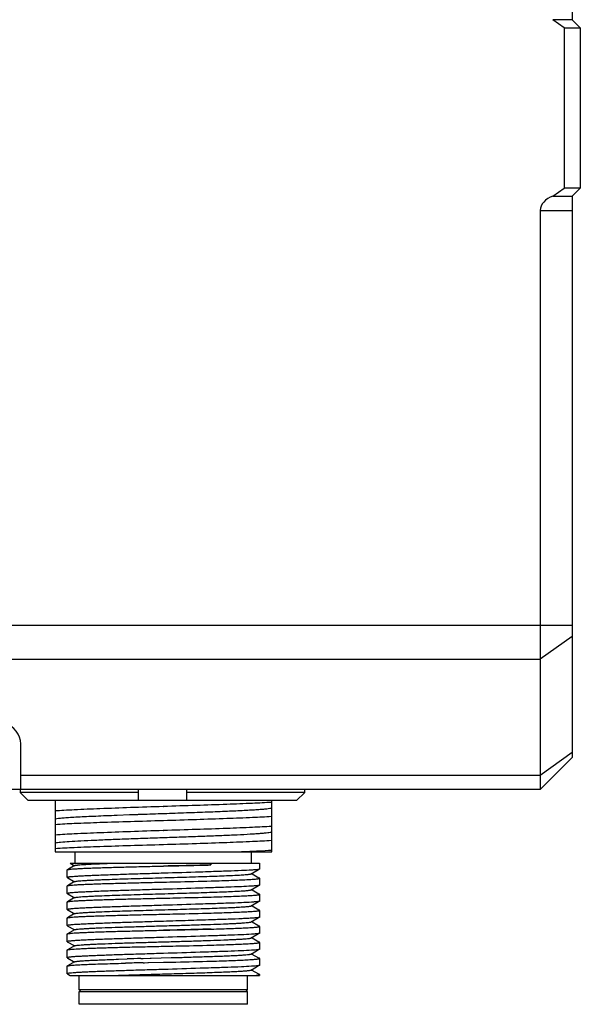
# Model space of a CAD drawing. Header units: millimetres. Extents: x 0 to 365, y 0 to 214.
# Tile 2 of 19: x 32 to 49, y 66 to 96. Entities that reach past the tile are written whole.
import ezdxf

# ---------------------------------------------------------------- set-up
doc = ezdxf.new("R2010")
doc.units = ezdxf.units.MM
doc.header["$LTSCALE"] = 23.1
doc.layers.add('00_COMPONENTS', color=7, linetype='CONTINUOUS')

msp = doc.modelspace()

# ---------------------------------------------------------------- linework, layer by layer
at = {"layer": '00_COMPONENTS', "color": 7}
for p, q in [((48.9851, 135.9219), (48.9851, 96.2755)), ((48.9851, 96.2755), (48.3815, 96.2755)), ((48.7351, 96.0255), (48.3815, 96.2755)), ((49.2351, 96.0255), (48.9851, 96.2755)), ((48.7351, 96.0255), (49.2351, 96.0255)), ((48.7351, 96.0255), (48.7351, 91.0255)), ((49.2351, 96.0255), (49.2351, 91.0255)), ((48.3815, 90.7755), (48.7351, 91.0255)), ((49.2351, 91.0255), (48.7351, 91.0255)), ((48.9851, 90.7755), (49.2351, 91.0255)), ((48.3815, 90.7755), (48.9851, 90.7755)), ((48.9851, 90.7755), (48.9851, 73.2755)), ((47.9851, 90.3263), (47.9851, 72.2755)), ((31.7851, 72.2755), (31.7851, 73.7021)), ((48.9851, 73.2755), (47.9851, 72.2755)), ((47.9851, 72.2755), (17.9851, 72.2755)), ((31.7665, 72.2755), (31.7665, 72.1755)), ((35.4536, 72.1755), (31.7665, 72.1755)), ((31.7665, 72.1755), (32.0203, 71.9255)), ((35.4536, 71.9255), (35.4536, 72.2755)), ((36.9536, 72.2755), (36.9536, 71.9255)), ((40.6406, 72.1755), (36.9536, 72.1755)), ((40.3869, 71.9255), (40.6406, 72.1755)), ((40.6406, 72.1755), (40.6406, 72.2755)), ((40.3869, 71.9255), (32.0203, 71.9255)), ((32.8601, 71.9255), (32.8601, 70.3255)), ((39.6101, 71.4413), (39.6101, 71.9255)), ((36.2249, 71.7423), (36.2351, 71.7426)), ((34.6966, 71.4705), (34.7079, 71.4709)), ((34.7079, 71.4709), (34.7776, 71.4736)), ((34.7776, 71.4736), (34.7884, 71.474)), ((34.7884, 71.474), (35.1767, 71.4886)), ((35.1767, 71.4886), (35.1987, 71.4894)), ((35.1987, 71.4894), (35.2361, 71.4908)), ((35.2361, 71.4908), (35.2571, 71.4916)), ((35.2571, 71.4916), (35.4134, 71.4973)), ((35.4134, 71.4973), (35.4344, 71.498)), ((35.4344, 71.498), (35.46, 71.4989)), ((35.46, 71.4989), (35.5479, 71.5021)), ((36.2249, 71.3091), (36.2351, 71.3095)), ((39.6101, 70.6913), (39.6101, 71.4399)), ((36.2249, 70.9925), (36.2351, 70.9927)), ((39.6101, 70.3255), (39.6101, 70.6899)), ((32.8601, 70.3255), (39.6101, 70.3255)), ((33.4851, 69.9755), (33.4851, 70.3255)), ((36.2249, 70.5592), (36.2351, 70.5595)), ((38.9851, 69.9755), (38.9851, 70.3255)), ((33.2351, 69.5281), (33.2351, 69.7675)), ((33.4642, 69.902), (33.2385, 69.7715)), ((33.3238, 69.9751), (33.4276, 69.9151)), ((33.3239, 69.9755), (39.235, 69.9755)), ((33.4276, 69.9151), (33.4572, 69.898)), ((37.6689, 69.9755), (37.7167, 69.9203)), ((37.7167, 69.9755), (37.7167, 69.9203)), ((38.9652, 69.6441), (39.2017, 69.7807)), ((39.2351, 69.7925), (39.2351, 69.9755)), ((33.2379, 69.5248), (33.253, 69.516)), ((33.4641, 69.4019), (33.2385, 69.2716)), ((33.253, 69.516), (33.4274, 69.4152)), ((33.4274, 69.4152), (33.4572, 69.398)), ((38.9992, 69.6323), (38.9721, 69.648)), ((39.2097, 69.5106), (38.9992, 69.6323)), ((39.2155, 69.5073), (39.2097, 69.5106)), ((39.2167, 69.5062), (39.2146, 69.5078)), ((39.2351, 69.2925), (39.2351, 69.5039)), ((33.2351, 69.028), (33.2351, 69.2676)), ((38.9652, 69.1441), (39.2017, 69.2807)), ((38.9993, 69.1323), (38.9721, 69.148)), ((39.2099, 69.0106), (38.9993, 69.1323)), ((33.2379, 69.0248), (33.253, 69.016)), ((33.4641, 68.902), (33.2385, 68.7716)), ((33.253, 69.016), (33.4273, 68.9152)), ((33.4273, 68.9152), (33.4572, 68.898)), ((38.9652, 68.644), (39.2017, 68.7807)), ((39.2156, 69.0073), (39.2099, 69.0106)), ((39.2156, 69.0073), (39.2137, 69.0083)), ((39.2174, 69.0061), (39.2156, 69.0073)), ((39.2351, 68.7925), (39.2351, 69.0039)), ((33.2351, 68.528), (33.2351, 68.7676)), ((33.2379, 68.5248), (33.253, 68.516)), ((33.253, 68.516), (33.4273, 68.4153)), ((38.9993, 68.6323), (38.9721, 68.648)), ((39.2098, 68.5107), (38.9993, 68.6323)), ((39.2155, 68.5073), (39.2098, 68.5107)), ((39.2351, 68.2925), (39.2351, 68.5039)), ((33.2351, 68.0281), (33.2351, 68.2675)), ((33.4642, 68.402), (33.2386, 68.2716)), ((33.4273, 68.4153), (33.4572, 68.398)), ((38.9653, 68.144), (39.2023, 68.281)), ((33.2351, 68.0281), (33.2379, 68.0248)), ((33.2379, 68.0248), (33.2539, 68.0156)), ((33.4641, 67.902), (33.2385, 67.7716)), ((33.2539, 68.0156), (33.4287, 67.9145)), ((33.4287, 67.9145), (33.4572, 67.8981)), ((38.9987, 68.1327), (38.9722, 68.148)), ((39.1735, 68.0316), (38.9987, 68.1327)), ((39.2156, 68.0073), (39.1735, 68.0316)), ((39.2351, 67.7925), (39.2351, 68.0039)), ((33.2351, 67.5281), (33.2351, 67.7676)), ((38.9652, 67.644), (39.2018, 67.7808)), ((38.9987, 67.6327), (38.9722, 67.648)), ((39.2097, 67.5107), (38.9987, 67.6327)), ((33.2351, 67.5281), (33.2379, 67.5248)), ((33.2351, 67.028), (33.2351, 67.2676)), ((33.2379, 67.5248), (33.2538, 67.5156)), ((33.4641, 67.402), (33.2386, 67.2717)), ((33.2538, 67.5156), (33.4287, 67.4145)), ((33.4287, 67.4145), (33.4572, 67.398)), ((38.9652, 67.144), (39.2017, 67.2807)), ((39.2156, 67.5073), (39.2097, 67.5107)), ((39.2351, 67.2925), (39.2351, 67.5039)), ((33.2379, 67.0248), (33.2538, 67.0156)), ((33.2538, 67.0156), (33.4286, 66.9145)), ((34.8329, 66.9805), (35.1017, 66.9894)), ((35.5284, 67.003), (35.5396, 67.0033)), ((35.5396, 67.0033), (35.5544, 67.0037)), ((35.5544, 67.0037), (35.6016, 67.0052)), ((35.6016, 67.0052), (35.8239, 67.0115)), ((35.8239, 67.0115), (35.8393, 67.0119)), ((35.8393, 67.0119), (35.8541, 67.0124)), ((35.8541, 67.0124), (36.4725, 67.0298)), ((36.4725, 67.0298), (36.5013, 67.0306)), ((36.5013, 67.0306), (36.7254, 67.0373)), ((36.7254, 67.0373), (36.7722, 67.0387)), ((37.5056, 67.0618), (37.7636, 67.0702)), ((38.9986, 67.1327), (38.9721, 67.148)), ((39.2096, 67.0108), (38.9986, 67.1327)), ((39.2155, 67.0074), (39.2096, 67.0108)), ((39.2351, 66.7925), (39.2351, 67.0039)), ((33.2351, 66.5281), (33.2351, 66.7675)), ((33.4641, 66.902), (33.2386, 66.7716)), ((33.4286, 66.9145), (33.4572, 66.898)), ((34.9192, 66.8541), (34.9245, 66.8542)), ((34.9241, 66.8542), (35, 66.8562)), ((35, 66.8562), (35.046, 66.8574)), ((35.6034, 66.871), (35.6255, 66.8715)), ((35.6255, 66.8715), (35.6305, 66.8717)), ((35.6304, 66.8717), (35.6403, 66.8719)), ((35.6403, 66.8719), (35.6453, 66.872)), ((35.6452, 66.872), (35.7523, 66.8745)), ((35.7524, 66.8745), (35.7672, 66.8748)), ((35.7597, 66.8747), (35.7672, 66.8748)), ((35.7672, 66.8748), (36.2351, 66.8855)), ((38.9652, 66.644), (39.2017, 66.7807)), ((38.9986, 66.6327), (38.9721, 66.648)), ((39.2096, 66.5107), (38.9986, 66.6327)), ((33.2379, 66.5247), (33.3238, 66.4751)), ((33.3239, 66.4755), (39.235, 66.4755)), ((33.6101, 66.0255), (33.6101, 66.4755)), ((38.8601, 66.0255), (38.8601, 66.4755)), ((39.2155, 66.5073), (39.2096, 66.5107)), ((39.2155, 66.5073), (39.2145, 66.5079)), ((39.2177, 66.5057), (39.2155, 66.5073)), ((39.2351, 66.4755), (39.2351, 66.5039)), ((38.8601, 66.0255), (33.6101, 66.0255)), ((33.6601, 65.9755), (33.6101, 66.0255)), ((38.8101, 65.9755), (38.8601, 66.0255)), ((33.6101, 65.9755), (38.86, 65.9755)), ((33.6101, 65.5755), (33.6101, 65.9755)), ((38.8601, 65.5755), (38.8601, 65.9755)), ((38.86, 65.5755), (33.6101, 65.5755))]:
    msp.add_line(p, q, dxfattribs=at)
at = {"layer": '00_COMPONENTS', "color": 4}
for p, q in [((47.9851, 90.3263), (48.9851, 90.3263)), ((14.9851, 77.3968), (48.9851, 77.3968)), ((48.9851, 77.0433), (47.9851, 76.3362)), ((17.9851, 76.3362), (47.9851, 76.3362)), ((48.9851, 73.4219), (47.9851, 72.7148)), ((47.9851, 72.7148), (31.7851, 72.7148))]:
    msp.add_line(p, q, dxfattribs=at)
at = {"layer": '00_COMPONENTS', "color": 7}
for centre, radius, start, end in [((40.6386, -100.6242), 167.705, 91.746161, 91.892015), ((41.389, -180.6738), 247.6124, 91.338879, 91.467891)]:
    msp.add_arc(centre, radius, start, end, dxfattribs=at)
for centre, major_axis, ratio, start_param in [((48.6922, 90.3263), (0.7071, 0), 0.7071068, 2.02566), ((30.7351, 73.7021), (1.05, 0), 0.7434961, 0)]:
    msp.add_ellipse(centre, major_axis=major_axis, ratio=ratio, start_param=start_param, end_param=3.1415927, dxfattribs=at)
for points, knots in [([(39.6101, 71.8729), (39.4113, 71.8594), (38.9448, 71.8361), (38.1616, 71.8052), (37.2355, 71.774), (36.577, 71.7534), (36.2351, 71.7426)], [0, 0, 0, 0, 0.1769188, 0.4148395, 0.6961494, 1, 1, 1, 1]), ([(36.2249, 71.7423), (35.8839, 71.7304), (35.2273, 71.7085), (34.304, 71.6738), (33.6129, 71.6458), (33.1479, 71.6215), (32.9496, 71.6096), (32.8601, 71.6034)], [0, 0, 0, 0, 0.3039173, 0.5851861, 0.8230543, 0.9200752, 1, 1, 1, 1]), ([(35.5479, 71.5021), (35.7818, 71.5104), (36.249, 71.5264), (36.9391, 71.551), (37.5985, 71.5746), (38.1991, 71.599), (38.6509, 71.6195), (38.9641, 71.6366), (39.1566, 71.6489), (39.3178, 71.661), (39.446, 71.6727), (39.5399, 71.6843), (39.591, 71.6934), (39.6101, 71.6993)], [0, 0, 0, 0, 0.1725371, 0.3447162, 0.5092342, 0.6590738, 0.7879357, 0.8427377, 0.8903168, 0.9301823, 0.9619349, 0.9852675, 1, 1, 1, 1]), ([(32.8601, 71.361), (32.8923, 71.3669), (32.9713, 71.3769), (33.1106, 71.3901), (33.2907, 71.4033), (33.6049, 71.4226), (34.0779, 71.4456), (34.4778, 71.462), (34.6966, 71.4705)], [0, 0, 0, 0, 0.0533657, 0.1297444, 0.2281741, 0.3476034, 0.6429649, 1, 1, 1, 1]), ([(32.8601, 71.1866), (33.0582, 71.2001), (33.5233, 71.2226), (34.3039, 71.2522), (35.2273, 71.2806), (35.8839, 71.2995), (36.2249, 71.3091)], [0, 0, 0, 0, 0.1769313, 0.4147933, 0.6960671, 1, 1, 1, 1]), ([(36.2351, 71.3095), (36.577, 71.3202), (37.2355, 71.3411), (38.1616, 71.3722), (38.9448, 71.4031), (39.4113, 71.4264), (39.6101, 71.4399)], [0, 0, 0, 0, 0.3038512, 0.5851585, 0.8230781, 1, 1, 1, 1]), ([(36.2249, 70.9925), (35.8839, 70.9808), (35.2274, 70.9575), (34.304, 70.9247), (33.5233, 70.8912), (33.0582, 70.8675), (32.8601, 70.8534)], [0, 0, 0, 0, 0.3039179, 0.5851862, 0.8230567, 1, 1, 1, 1]), ([(32.8601, 70.6112), (32.8837, 70.6154), (32.9396, 70.6228), (33.0847, 70.6385), (33.3259, 70.656), (33.6811, 70.6765), (34.1156, 70.6969), (34.6156, 70.7177), (35.1658, 70.7384), (35.7487, 70.7592), (36.3463, 70.7802), (36.9397, 70.8006), (37.5104, 70.8218), (38.0406, 70.8423), (38.5136, 70.8629), (38.8652, 70.881), (39.1069, 70.8956), (39.2552, 70.9059), (39.3797, 70.9163), (39.4793, 70.9267), (39.5535, 70.9367), (39.5943, 70.9446), (39.6101, 70.9494)], [0, 0, 0, 0, 0.0106462, 0.0250234, 0.0647616, 0.1179197, 0.182922, 0.2577524, 0.3400219, 0.4272179, 0.5165837, 0.6053342, 0.6906924, 0.7700064, 0.8407793, 0.90081, 0.9262052, 0.9482548, 0.966773, 0.9816194, 0.9926875, 1, 1, 1, 1]), ([(39.6101, 71.1229), (39.4113, 71.1094), (38.9448, 71.0861), (38.1617, 71.0552), (37.2355, 71.024), (36.577, 71.0035), (36.2351, 70.9927)], [0, 0, 0, 0, 0.1769173, 0.4148352, 0.6961438, 1, 1, 1, 1]), ([(36.2351, 70.5595), (36.577, 70.5703), (37.2355, 70.591), (38.1616, 70.6222), (38.9448, 70.6531), (39.4113, 70.6764), (39.6101, 70.6899)], [0, 0, 0, 0, 0.3038512, 0.5851592, 0.823079, 1, 1, 1, 1]), ([(32.8601, 70.4367), (33.0582, 70.45), (33.5232, 70.4729), (34.304, 70.5018), (35.2273, 70.5308), (35.8839, 70.5494), (36.2249, 70.5592)], [0, 0, 0, 0, 0.1769316, 0.4147927, 0.6960668, 1, 1, 1, 1]), ([(39.6101, 70.3729), (39.4727, 70.3637), (39.1587, 70.3464), (38.8446, 70.3326), (38.668, 70.3255)], [0, 0, 0, 0, 0.4379355, 1, 1, 1, 1]), ([(33.2351, 69.7675), (33.2351, 69.7679), (33.2355, 69.7697), (33.2373, 69.7708), (33.2385, 69.7715)], [0, 0, 0, 0, 0.1880601, 1, 1, 1, 1]), ([(33.2385, 69.7715), (33.2417, 69.7734), (33.2509, 69.7763), (33.2679, 69.7801), (33.2917, 69.7839), (33.3366, 69.7895), (33.409, 69.796), (33.5149, 69.8033), (33.6454, 69.8106), (33.7993, 69.8179), (33.9752, 69.825), (34.2491, 69.8347), (34.6331, 69.8467), (35.1339, 69.8597), (35.6743, 69.8729), (36.0459, 69.8813), (36.2351, 69.8854)], [0, 0, 0, 0, 0.003669, 0.0094956, 0.0175182, 0.0277377, 0.0546996, 0.0901783, 0.1338683, 0.1853802, 0.2442511, 0.3099523, 0.45942, 0.6283955, 0.8107842, 1, 1, 1, 1]), ([(33.4642, 69.902), (33.468, 69.9042), (33.4795, 69.9075), (33.5012, 69.912), (33.5319, 69.9163), (33.5905, 69.9229), (33.6854, 69.9307), (33.8243, 69.9397), (33.9949, 69.9487), (34.1952, 69.9577), (34.4223, 69.9668), (34.5824, 69.9726), (34.6664, 69.9755)], [0, 0, 0, 0, 0.0110773, 0.0294062, 0.0551081, 0.0881885, 0.176163, 0.2920827, 0.4343814, 0.6013873, 0.7907957, 1, 1, 1, 1]), ([(36.235, 69.8873), (36.4903, 69.8934), (36.9842, 69.904), (37.4781, 69.9143), (37.7167, 69.9203)], [0, 0, 0, 0, 0.5169516, 1, 1, 1, 1]), ([(37.7167, 69.9203), (37.6006, 69.9173), (37.1067, 69.9049), (36.6129, 69.8939), (36.2351, 69.8854)], [0, 0, 0, 0, 0.2350632, 1, 1, 1, 1]), ([(37.7259, 69.7093), (37.6092, 69.7052), (37.1123, 69.6884), (36.6153, 69.6733), (36.2351, 69.6617)], [0, 0, 0, 0, 0.2348637, 1, 1, 1, 1]), ([(39.1743, 69.7766), (39.1477, 69.7731), (39.0835, 69.7669), (38.9141, 69.7547), (38.6297, 69.7407), (38.211, 69.7246), (37.8976, 69.7146), (37.7259, 69.7093)], [0, 0, 0, 0, 0.0555812, 0.1332693, 0.3513702, 0.644654, 1, 1, 1, 1]), ([(39.2351, 69.7925), (39.2351, 69.7907), (39.2288, 69.7869), (39.2179, 69.7839), (39.1983, 69.7799), (39.1832, 69.7778), (39.1743, 69.7766)], [0, 0, 0, 0, 0.0863548, 0.2757758, 0.5798063, 1, 1, 1, 1]), ([(36.2351, 69.6617), (36.04, 69.6557), (35.6573, 69.6438), (35.1017, 69.6267), (34.6625, 69.612), (34.338, 69.6004), (34.1206, 69.592), (33.9235, 69.5837), (33.7487, 69.5756), (33.5978, 69.5676), (33.4723, 69.5598), (33.3842, 69.553), (33.3273, 69.5475), (33.295, 69.5437), (33.27, 69.5401), (33.2514, 69.5363), (33.241, 69.5334), (33.2351, 69.5298), (33.2351, 69.528)], [0, 0, 0, 0, 0.1948074, 0.3821211, 0.5547767, 0.6335015, 0.7061343, 0.7719732, 0.8303896, 0.8808213, 0.9227882, 0.955896, 0.9690259, 0.9798363, 0.9883099, 0.9944399, 0.9982601, 1, 1, 1, 1]), ([(33.2351, 69.528), (33.2351, 69.5278), (33.2354, 69.5263), (33.2368, 69.5254), (33.2379, 69.5248)], [0, 0, 0, 0, 0.189442, 1, 1, 1, 1]), ([(33.2379, 69.5248), (33.2382, 69.5246), (33.2399, 69.5237), (33.2417, 69.523), (33.2432, 69.5225)], [0, 0, 0, 0, 0.2098907, 1, 1, 1, 1]), ([(33.2385, 69.2716), (33.2416, 69.2734), (33.2508, 69.2763), (33.2678, 69.28), (33.2915, 69.2838), (33.3363, 69.2895), (33.4087, 69.296), (33.5145, 69.3033), (33.645, 69.3106), (33.7989, 69.3178), (33.9748, 69.325), (34.2487, 69.3348), (34.6328, 69.3465), (35.1336, 69.3598), (35.6742, 69.3728), (36.0458, 69.3812), (36.2351, 69.3854)], [0, 0, 0, 0, 0.0036462, 0.0094516, 0.0174592, 0.027665, 0.0546042, 0.0900638, 0.1337399, 0.1852415, 0.244111, 0.3098135, 0.4592972, 0.6283066, 0.8107283, 1, 1, 1, 1]), ([(33.4641, 69.4019), (33.4671, 69.4037), (33.4756, 69.4065), (33.5006, 69.4121), (33.5473, 69.4184), (33.6212, 69.4257), (33.7186, 69.433), (33.8385, 69.4404), (33.9799, 69.4478), (34.1413, 69.4553), (34.4682, 69.4689), (34.9877, 69.4868), (35.7075, 69.5084), (36.3438, 69.5267), (36.858, 69.5417), (37.2293, 69.553), (37.58, 69.5641), (37.903, 69.5753), (38.1917, 69.5865), (38.4403, 69.5975), (38.62, 69.6072), (38.7399, 69.6152), (38.811, 69.6207), (38.8688, 69.6263), (38.9134, 69.6316), (38.944, 69.6371), (38.9601, 69.6411), (38.9652, 69.6441)], [0, 0, 0, 0, 0.0018788, 0.0048274, 0.0139894, 0.027501, 0.0452853, 0.0671616, 0.0929163, 0.1223388, 0.1551889, 0.2710384, 0.4053781, 0.5473474, 0.6176184, 0.6854977, 0.7496164, 0.8086839, 0.8614738, 0.9069533, 0.9441862, 0.9594601, 0.9724115, 0.9829822, 0.9911182, 0.9967853, 1, 1, 1, 1]), ([(36.2351, 69.3854), (36.3647, 69.3883), (36.8617, 69.3999), (37.3586, 69.4111), (37.7259, 69.4206)], [0, 0, 0, 0, 0.260897, 1, 1, 1, 1]), ([(37.7259, 69.4206), (37.8353, 69.4239), (38.0436, 69.4306), (38.3386, 69.4408), (38.5975, 69.451), (38.7884, 69.4599), (38.9198, 69.4672), (39.0012, 69.4723), (39.0707, 69.4774), (39.128, 69.4825), (39.1729, 69.4875), (39.2051, 69.4923), (39.2242, 69.4968), (39.2329, 69.5004), (39.2351, 69.5028), (39.2351, 69.5039)], [0, 0, 0, 0, 0.216794, 0.4129045, 0.5849648, 0.7300214, 0.7916287, 0.845595, 0.8916929, 0.9297329, 0.9595674, 0.981103, 0.9943476, 0.99798, 1, 1, 1, 1]), ([(39.19, 69.4934), (39.1947, 69.4943), (39.2024, 69.4961), (39.2112, 69.4988), (39.2155, 69.5012), (39.2178, 69.5031), (39.2175, 69.5054), (39.2167, 69.5062)], [0, 0, 0, 0, 0.4393321, 0.736305, 0.8339931, 0.9020577, 1, 1, 1, 1]), ([(39.2351, 69.5039), (39.2351, 69.5051), (39.232, 69.5079), (39.2207, 69.512), (39.2095, 69.5143), (39.2009, 69.5158)], [0, 0, 0, 0, 0.099153, 0.2901403, 1, 1, 1, 1]), ([(33.2351, 69.2676), (33.2351, 69.2679), (33.2355, 69.2697), (33.2372, 69.2708), (33.2385, 69.2716)], [0, 0, 0, 0, 0.1890623, 1, 1, 1, 1]), ([(36.2351, 69.1617), (36.04, 69.1557), (35.6573, 69.1438), (35.1017, 69.1267), (34.6625, 69.112), (34.338, 69.1004), (34.1206, 69.092), (33.9235, 69.0837), (33.7487, 69.0756), (33.5978, 69.0676), (33.4723, 69.0598), (33.3842, 69.053), (33.3273, 69.0475), (33.295, 69.0437), (33.27, 69.0401), (33.2514, 69.0362), (33.241, 69.0334), (33.2351, 69.0298), (33.2351, 69.028)], [0, 0, 0, 0, 0.1948074, 0.3821211, 0.5547767, 0.6335015, 0.7061344, 0.7719732, 0.8303895, 0.8808214, 0.9227883, 0.9558959, 0.9690257, 0.9798363, 0.9883101, 0.9944402, 0.9982605, 1, 1, 1, 1]), ([(33.4641, 68.902), (33.4671, 68.9037), (33.4756, 68.9065), (33.5007, 68.9122), (33.5476, 68.9184), (33.6215, 68.9257), (33.719, 68.933), (33.8389, 68.9404), (33.9803, 68.9478), (34.1418, 68.9553), (34.4687, 68.969), (34.9882, 68.9867), (35.708, 69.0084), (36.3441, 69.0268), (36.8583, 69.0416), (37.2295, 69.053), (37.5802, 69.0641), (37.9031, 69.0753), (38.1918, 69.0866), (38.4403, 69.0975), (38.62, 69.1072), (38.7399, 69.1152), (38.811, 69.1208), (38.8688, 69.1263), (38.9133, 69.1316), (38.9439, 69.1371), (38.9601, 69.1411), (38.9652, 69.1441)], [0, 0, 0, 0, 0.001886, 0.0048461, 0.0140354, 0.0275595, 0.0453413, 0.0672288, 0.0930026, 0.1224325, 0.1552755, 0.2711372, 0.4054636, 0.5474141, 0.6176711, 0.6855429, 0.7496492, 0.8086996, 0.8614919, 0.9069559, 0.9441798, 0.9594631, 0.9724165, 0.9829808, 0.9911083, 0.9967743, 1, 1, 1, 1]), ([(37.7259, 69.2093), (37.6092, 69.2052), (37.1123, 69.1884), (36.6153, 69.1734), (36.2351, 69.1617)], [0, 0, 0, 0, 0.2348637, 1, 1, 1, 1]), ([(39.1732, 69.2765), (39.1465, 69.273), (39.0821, 69.2668), (38.9126, 69.2546), (38.6282, 69.2407), (38.2101, 69.2245), (37.8972, 69.2145), (37.7259, 69.2093)], [0, 0, 0, 0, 0.0558662, 0.1337502, 0.3519827, 0.6450852, 1, 1, 1, 1]), ([(39.2351, 69.2925), (39.2351, 69.2907), (39.2287, 69.2869), (39.2175, 69.2839), (39.1976, 69.2798), (39.1823, 69.2776), (39.1732, 69.2765)], [0, 0, 0, 0, 0.0860058, 0.2754052, 0.5795709, 1, 1, 1, 1]), ([(33.2351, 69.028), (33.2351, 69.0278), (33.2354, 69.0263), (33.2368, 69.0254), (33.2379, 69.0248)], [0, 0, 0, 0, 0.1895839, 1, 1, 1, 1]), ([(33.2351, 68.7676), (33.2351, 68.7679), (33.2355, 68.7697), (33.2373, 68.7709), (33.2385, 68.7716)], [0, 0, 0, 0, 0.1890565, 1, 1, 1, 1]), ([(33.2379, 69.0248), (33.2382, 69.0246), (33.2399, 69.0237), (33.2417, 69.023), (33.2432, 69.0225)], [0, 0, 0, 0, 0.2097188, 1, 1, 1, 1]), ([(33.2385, 68.7716), (33.2417, 68.7734), (33.2509, 68.7764), (33.2679, 68.7801), (33.2917, 68.7838), (33.3366, 68.7894), (33.409, 68.796), (33.5149, 68.8034), (33.6454, 68.8106), (33.7993, 68.8178), (33.9753, 68.825), (34.2491, 68.8349), (34.6332, 68.8464), (35.1338, 68.8599), (35.6743, 68.8727), (36.0459, 68.8813), (36.2351, 68.8856)], [0, 0, 0, 0, 0.0036682, 0.0094922, 0.0175115, 0.0277301, 0.0546942, 0.0901757, 0.1338643, 0.185376, 0.2442476, 0.309949, 0.4594166, 0.6283947, 0.8107754, 1, 1, 1, 1]), ([(36.2351, 68.8856), (36.3647, 68.8886), (36.8617, 68.8995), (37.3586, 68.9112), (37.7259, 68.9206)], [0, 0, 0, 0, 0.260897, 1, 1, 1, 1]), ([(37.7259, 68.9206), (37.8353, 68.9239), (38.0436, 68.9306), (38.3386, 68.9408), (38.5975, 68.951), (38.7884, 68.9599), (38.9198, 68.9672), (39.0012, 68.9723), (39.0707, 68.9774), (39.128, 68.9825), (39.1729, 68.9875), (39.2051, 68.9923), (39.2242, 68.9968), (39.2329, 69.0004), (39.2351, 69.0028), (39.2351, 69.0039)], [0, 0, 0, 0, 0.2167933, 0.4129034, 0.5849636, 0.7300197, 0.7916267, 0.8455928, 0.8916907, 0.929731, 0.9595662, 0.9811027, 0.9943482, 0.9979807, 1, 1, 1, 1]), ([(39.174, 68.7766), (39.1474, 68.7731), (39.0832, 68.7669), (38.9137, 68.7547), (38.6293, 68.7407), (38.2107, 68.7246), (37.8975, 68.7146), (37.7259, 68.7093)], [0, 0, 0, 0, 0.0556594, 0.1334014, 0.3515386, 0.6447725, 1, 1, 1, 1]), ([(39.2351, 68.7925), (39.2351, 68.7907), (39.2288, 68.7869), (39.2178, 68.7839), (39.1981, 68.7798), (39.1829, 68.7777), (39.174, 68.7766)], [0, 0, 0, 0, 0.0862446, 0.275656, 0.5797287, 1, 1, 1, 1]), ([(39.1906, 68.9928), (39.1932, 68.9933), (39.1981, 68.9943), (39.2054, 68.9961), (39.2118, 68.9982), (39.2166, 69.0003), (39.2194, 69.0035), (39.2181, 69.0054), (39.2174, 69.0061)], [0, 0, 0, 0, 0.2392939, 0.4413103, 0.675035, 0.8285794, 0.9161067, 1, 1, 1, 1]), ([(39.2351, 69.0039), (39.2351, 69.0051), (39.232, 69.0079), (39.2208, 69.012), (39.2096, 69.0143), (39.201, 69.0158)], [0, 0, 0, 0, 0.0991707, 0.2901486, 1, 1, 1, 1]), ([(36.2351, 68.6617), (36.04, 68.6557), (35.6573, 68.6438), (35.1017, 68.6267), (34.6625, 68.6121), (34.338, 68.6004), (34.1206, 68.592), (33.9235, 68.5837), (33.7487, 68.5756), (33.5978, 68.5676), (33.4723, 68.5598), (33.3842, 68.553), (33.3273, 68.5475), (33.295, 68.5437), (33.27, 68.5401), (33.2514, 68.5362), (33.241, 68.5334), (33.2351, 68.5298), (33.2351, 68.528)], [0, 0, 0, 0, 0.1948075, 0.3821213, 0.554777, 0.6335018, 0.7061349, 0.7719736, 0.8303899, 0.880822, 0.9227888, 0.9558962, 0.9690261, 0.9798369, 0.9883108, 0.9944411, 0.9982612, 1, 1, 1, 1]), ([(33.2351, 68.528), (33.2351, 68.5278), (33.2354, 68.5263), (33.2368, 68.5254), (33.2379, 68.5248)], [0, 0, 0, 0, 0.1896567, 1, 1, 1, 1]), ([(33.2379, 68.5248), (33.2382, 68.5246), (33.2399, 68.5237), (33.2417, 68.523), (33.2432, 68.5225)], [0, 0, 0, 0, 0.2095838, 1, 1, 1, 1]), ([(33.4642, 68.402), (33.4672, 68.4038), (33.4758, 68.4066), (33.5009, 68.4123), (33.5479, 68.4184), (33.622, 68.4257), (33.7196, 68.433), (33.8396, 68.4405), (33.981, 68.4479), (34.1426, 68.4553), (34.4696, 68.469), (34.989, 68.4867), (35.7088, 68.5085), (36.3448, 68.5268), (36.8588, 68.5417), (37.23, 68.5529), (37.5805, 68.5642), (37.9033, 68.5752), (38.1919, 68.5865), (38.4404, 68.5975), (38.62, 68.6071), (38.7399, 68.6152), (38.811, 68.6208), (38.8688, 68.6263), (38.9133, 68.6316), (38.9439, 68.6371), (38.96, 68.6411), (38.9652, 68.644)], [0, 0, 0, 0, 0.0018928, 0.0048609, 0.0140781, 0.0276341, 0.0454339, 0.0673258, 0.0931165, 0.1225667, 0.1554182, 0.2712885, 0.4056019, 0.5475308, 0.6177717, 0.6856237, 0.7497207, 0.8087493, 0.8615254, 0.9069879, 0.9441896, 0.9594671, 0.9724283, 0.9829984, 0.9911226, 0.9967797, 1, 1, 1, 1]), ([(37.7259, 68.7093), (37.6092, 68.7052), (37.1123, 68.6884), (36.6153, 68.6734), (36.2351, 68.6617)], [0, 0, 0, 0, 0.2348638, 1, 1, 1, 1]), ([(37.7259, 68.4206), (37.8353, 68.424), (38.0436, 68.4306), (38.3386, 68.4408), (38.5975, 68.451), (38.7884, 68.4599), (38.9198, 68.4672), (39.0012, 68.4723), (39.0707, 68.4774), (39.128, 68.4825), (39.1729, 68.4875), (39.2051, 68.4923), (39.2242, 68.4968), (39.2329, 68.5004), (39.2351, 68.5028), (39.2351, 68.5039)], [0, 0, 0, 0, 0.2167941, 0.4129048, 0.5849654, 0.730022, 0.7916295, 0.8455959, 0.891694, 0.9297342, 0.9595688, 0.9811043, 0.9943487, 0.9979807, 1, 1, 1, 1]), ([(39.1894, 68.4933), (39.1941, 68.4942), (39.2019, 68.496), (39.2107, 68.4987), (39.2151, 68.5011), (39.2176, 68.503), (39.2174, 68.5054), (39.2167, 68.5062)], [0, 0, 0, 0, 0.4363135, 0.7334859, 0.8324075, 0.9021181, 1, 1, 1, 1]), ([(39.2351, 68.5039), (39.2351, 68.5051), (39.232, 68.5079), (39.2208, 68.512), (39.2096, 68.5143), (39.2011, 68.5158)], [0, 0, 0, 0, 0.0992559, 0.290257, 1, 1, 1, 1]), ([(33.2351, 68.2675), (33.2351, 68.2679), (33.2355, 68.2698), (33.2373, 68.2709), (33.2386, 68.2716)], [0, 0, 0, 0, 0.1882511, 1, 1, 1, 1]), ([(36.2351, 68.1614), (36.04, 68.1555), (35.6573, 68.1441), (35.1017, 68.1266), (34.6625, 68.1121), (34.338, 68.1004), (34.1206, 68.092), (33.9235, 68.0838), (33.7487, 68.0756), (33.5978, 68.0676), (33.4723, 68.0598), (33.3842, 68.053), (33.3273, 68.0475), (33.295, 68.0437), (33.27, 68.0401), (33.2514, 68.0362), (33.241, 68.0334), (33.2351, 68.0298), (33.2351, 68.0281)], [0, 0, 0, 0, 0.1948097, 0.382127, 0.5547845, 0.6335101, 0.7061432, 0.771984, 0.8304001, 0.8808339, 0.9228008, 0.9559062, 0.9690392, 0.9798521, 0.9883244, 0.9944547, 0.9982716, 1, 1, 1, 1]), ([(33.2386, 68.2716), (33.2418, 68.2735), (33.251, 68.2764), (33.2682, 68.2802), (33.292, 68.2839), (33.3369, 68.2895), (33.4094, 68.296), (33.5154, 68.3034), (33.6459, 68.3107), (33.7999, 68.3179), (33.9758, 68.325), (34.2497, 68.3348), (34.6336, 68.3466), (35.1342, 68.3598), (35.6745, 68.3727), (36.0459, 68.3814), (36.2351, 68.3857)], [0, 0, 0, 0, 0.0036924, 0.0095393, 0.0175793, 0.0278163, 0.0548115, 0.0903182, 0.1340256, 0.1855489, 0.2444248, 0.3101243, 0.4595714, 0.6285092, 0.8108362, 1, 1, 1, 1]), ([(36.2351, 68.3857), (36.3647, 68.3887), (36.8617, 68.3995), (37.3586, 68.4112), (37.7259, 68.4206)], [0, 0, 0, 0, 0.260897, 1, 1, 1, 1]), ([(37.7259, 68.2093), (37.4861, 68.2008), (36.9891, 68.1848), (36.4922, 68.1692), (36.2351, 68.1614)], [0, 0, 0, 0, 0.4826239, 1, 1, 1, 1]), ([(39.1898, 68.2788), (39.1651, 68.275), (39.1039, 68.2686), (38.9952, 68.2603), (38.8534, 68.2519), (38.6035, 68.2397), (38.2241, 68.225), (37.9027, 68.2147), (37.7259, 68.2093)], [0, 0, 0, 0, 0.0511696, 0.1258105, 0.22309, 0.3418596, 0.6379441, 1, 1, 1, 1]), ([(39.2351, 68.2925), (39.2351, 68.291), (39.2307, 68.2877), (39.2222, 68.2851), (39.2077, 68.2816), (39.1964, 68.2798), (39.1898, 68.2788)], [0, 0, 0, 0, 0.0923766, 0.2824257, 0.5842185, 1, 1, 1, 1]), ([(33.2385, 67.7716), (33.2417, 67.7735), (33.2509, 67.7764), (33.2679, 67.7801), (33.2917, 67.7838), (33.3365, 67.7895), (33.4089, 67.796), (33.5148, 67.8034), (33.6453, 67.8106), (33.7992, 67.8179), (33.9752, 67.8251), (34.2491, 67.8348), (34.6331, 67.8466), (35.1338, 67.8597), (35.6743, 67.8729), (36.0459, 67.8813), (36.2351, 67.8855)], [0, 0, 0, 0, 0.0036619, 0.0094808, 0.0174975, 0.0277132, 0.0546728, 0.0901485, 0.1338347, 0.1853447, 0.244216, 0.3099182, 0.4593902, 0.6283738, 0.8107729, 1, 1, 1, 1]), ([(33.464, 67.902), (33.467, 67.9037), (33.4756, 67.9065), (33.4917, 67.91), (33.5139, 67.9135), (33.5556, 67.9187), (33.6226, 67.9249), (33.7201, 67.9322), (33.8398, 67.9398), (33.9808, 67.9477), (34.1421, 67.9554), (34.3935, 67.9657), (34.7459, 67.9778), (35.2052, 67.9927), (35.7007, 68.0085), (36.2147, 68.0226), (36.7289, 68.0371), (37.2246, 68.0525), (37.6836, 68.0677), (38.0356, 68.0795), (38.2867, 68.0898), (38.4484, 68.0975), (38.5901, 68.1053), (38.7104, 68.113), (38.8078, 68.1204), (38.8816, 68.1275), (38.9282, 68.1336), (38.9531, 68.1391), (38.9616, 68.1419), (38.9645, 68.1436)], [0, 0, 0, 0, 0.0018814, 0.0048604, 0.0089517, 0.0141426, 0.0277543, 0.0455496, 0.0673785, 0.0930787, 0.1224627, 0.1553164, 0.2301134, 0.3145225, 0.4055763, 0.5000815, 0.5945738, 0.6857093, 0.7701289, 0.8447044, 0.877527, 0.9070003, 0.9328568, 0.9548179, 0.9726079, 0.9860821, 0.9952022, 0.9981326, 1, 1, 1, 1]), ([(36.235, 67.8874), (36.3646, 67.8905), (36.8615, 67.9019), (37.3585, 67.9113), (37.7259, 67.9206)], [0, 0, 0, 0, 0.2607246, 1, 1, 1, 1]), ([(37.7259, 67.9206), (37.6092, 67.9176), (37.1123, 67.9052), (36.6153, 67.8941), (36.2351, 67.8855)], [0, 0, 0, 0, 0.2348531, 1, 1, 1, 1]), ([(37.7259, 67.9206), (37.8352, 67.924), (38.0435, 67.9305), (38.3386, 67.9408), (38.5975, 67.951), (38.7884, 67.9599), (38.9198, 67.9672), (39.0012, 67.9723), (39.0707, 67.9774), (39.128, 67.9825), (39.1729, 67.9875), (39.2051, 67.9923), (39.2242, 67.9968), (39.2329, 68.0004), (39.2351, 68.0028), (39.2351, 68.0039)], [0, 0, 0, 0, 0.2167687, 0.4129075, 0.5849519, 0.7300152, 0.7916218, 0.8455913, 0.8916867, 0.9297297, 0.9595639, 0.9810968, 0.994346, 0.9979791, 1, 1, 1, 1]), ([(39.1972, 67.9943), (39.1955, 67.9939), (39.1877, 67.9922), (39.1798, 67.9909), (39.1736, 67.9899)], [0, 0, 0, 0, 0.2160786, 1, 1, 1, 1]), ([(39.2119, 67.9987), (39.211, 67.9983), (39.2062, 67.9965), (39.2012, 67.9952), (39.1972, 67.9943)], [0, 0, 0, 0, 0.1985718, 1, 1, 1, 1]), ([(39.2351, 68.0039), (39.2351, 68.0051), (39.232, 68.0079), (39.2209, 68.0119), (39.2099, 68.0142), (39.2014, 68.0157)], [0, 0, 0, 0, 0.099519, 0.2904344, 1, 1, 1, 1]), ([(39.2149, 68.0073), (39.2158, 68.0067), (39.2175, 68.0057), (39.2182, 68.0026), (39.2155, 68.0003), (39.2133, 67.9992), (39.2119, 67.9987)], [0, 0, 0, 0, 0.258453, 0.427894, 0.6470343, 1, 1, 1, 1]), ([(33.2351, 67.7676), (33.2351, 67.7679), (33.2355, 67.7698), (33.2372, 67.7709), (33.2385, 67.7716)], [0, 0, 0, 0, 0.1894846, 1, 1, 1, 1]), ([(36.2351, 67.6616), (36.04, 67.6556), (35.6573, 67.644), (35.1017, 67.6266), (34.6625, 67.6121), (34.338, 67.6004), (34.1206, 67.5919), (33.9235, 67.5838), (33.7487, 67.5756), (33.5978, 67.5676), (33.4723, 67.5598), (33.3842, 67.553), (33.3273, 67.5475), (33.295, 67.5437), (33.27, 67.5401), (33.2514, 67.5362), (33.241, 67.5334), (33.2351, 67.5298), (33.2351, 67.5281)], [0, 0, 0, 0, 0.1948092, 0.3821261, 0.554783, 0.6335086, 0.7061418, 0.7719822, 0.830398, 0.8808318, 0.9227989, 0.9559039, 0.9690364, 0.979849, 0.9883215, 0.9944525, 0.9982705, 1, 1, 1, 1]), ([(33.4654, 67.4012), (33.4684, 67.403), (33.4769, 67.4058), (33.5018, 67.4116), (33.5484, 67.4182), (33.6221, 67.4258), (33.7194, 67.433), (33.8395, 67.4403), (33.9812, 67.4476), (34.1428, 67.455), (34.394, 67.4654), (34.7461, 67.4787), (35.2052, 67.4931), (35.7008, 67.5079), (36.2148, 67.5228), (36.7287, 67.538), (37.2242, 67.5524), (37.6834, 67.5674), (38.0356, 67.5801), (38.287, 67.5907), (38.4485, 67.5981), (38.5899, 67.6055), (38.7098, 67.6128), (38.8073, 67.6202), (38.8815, 67.6276), (38.9285, 67.6338), (38.9536, 67.6394), (38.9622, 67.6422), (38.9652, 67.644)], [0, 0, 0, 0, 0.0018822, 0.0048261, 0.0139575, 0.027424, 0.0451944, 0.0671252, 0.0929558, 0.1224226, 0.1552627, 0.2299069, 0.314324, 0.4054293, 0.4999121, 0.5944004, 0.6854748, 0.769883, 0.8446098, 0.8774593, 0.9068963, 0.9326717, 0.9545544, 0.972356, 0.9859207, 0.9951446, 0.9981132, 1, 1, 1, 1]), ([(37.7259, 67.7093), (37.6092, 67.7052), (37.1123, 67.6883), (36.6153, 67.6732), (36.2351, 67.6616)], [0, 0, 0, 0, 0.234864, 1, 1, 1, 1]), ([(39.1733, 67.7765), (39.1465, 67.773), (39.0822, 67.7668), (38.9126, 67.7546), (38.6283, 67.7407), (38.2101, 67.7245), (37.8973, 67.7146), (37.7259, 67.7093)], [0, 0, 0, 0, 0.055858, 0.1337364, 0.351965, 0.6450727, 1, 1, 1, 1]), ([(39.2351, 67.7925), (39.2351, 67.7907), (39.2287, 67.7869), (39.2176, 67.7839), (39.1976, 67.7798), (39.1823, 67.7776), (39.1733, 67.7765)], [0, 0, 0, 0, 0.0859966, 0.2753931, 0.5795619, 1, 1, 1, 1]), ([(33.2351, 67.2676), (33.2351, 67.2679), (33.2355, 67.2698), (33.2373, 67.2709), (33.2386, 67.2716)], [0, 0, 0, 0, 0.1884023, 1, 1, 1, 1]), ([(33.2386, 67.2716), (33.2418, 67.2735), (33.251, 67.2764), (33.2681, 67.2802), (33.2919, 67.2839), (33.3368, 67.2895), (33.4093, 67.296), (33.5152, 67.3034), (33.6457, 67.3107), (33.7997, 67.3178), (33.9756, 67.3251), (34.2495, 67.3349), (34.6335, 67.3465), (35.1341, 67.3598), (35.6744, 67.3729), (36.0459, 67.3812), (36.2351, 67.3854)], [0, 0, 0, 0, 0.0036832, 0.0095203, 0.0175544, 0.0277841, 0.0547673, 0.090264, 0.1339658, 0.1854826, 0.2443584, 0.3100587, 0.4595132, 0.6284664, 0.8108131, 1, 1, 1, 1]), ([(36.2351, 67.3854), (36.3647, 67.3884), (36.8617, 67.4), (37.3586, 67.411), (37.7259, 67.4206)], [0, 0, 0, 0, 0.260897, 1, 1, 1, 1]), ([(37.7259, 67.4206), (37.8353, 67.4239), (38.0436, 67.4305), (38.3386, 67.4408), (38.5975, 67.451), (38.7884, 67.4599), (38.9198, 67.4672), (39.0012, 67.4723), (39.0707, 67.4774), (39.128, 67.4825), (39.1729, 67.4875), (39.2051, 67.4923), (39.2242, 67.4968), (39.2329, 67.5004), (39.2351, 67.5028), (39.2351, 67.5039)], [0, 0, 0, 0, 0.2167932, 0.4129032, 0.5849633, 0.7300194, 0.7916264, 0.8455924, 0.89169, 0.9297299, 0.9595645, 0.9811005, 0.994346, 0.9979791, 1, 1, 1, 1]), ([(39.1741, 67.2766), (39.1474, 67.2731), (39.0832, 67.2669), (38.9137, 67.2547), (38.6293, 67.2407), (38.2108, 67.2246), (37.8975, 67.2146), (37.7259, 67.2093)], [0, 0, 0, 0, 0.0556543, 0.1333929, 0.3515278, 0.6447649, 1, 1, 1, 1]), ([(39.2351, 67.2925), (39.2351, 67.2907), (39.2288, 67.2869), (39.2178, 67.2839), (39.1981, 67.2798), (39.183, 67.2777), (39.1741, 67.2766)], [0, 0, 0, 0, 0.0862612, 0.2756741, 0.5797404, 1, 1, 1, 1]), ([(39.2161, 67.5013), (39.2136, 67.499), (39.2043, 67.496), (39.1954, 67.4939), (39.1895, 67.4927)], [0, 0, 0, 0, 0.3570797, 1, 1, 1, 1]), ([(39.2351, 67.5039), (39.2351, 67.5051), (39.232, 67.5079), (39.2208, 67.512), (39.2097, 67.5143), (39.2011, 67.5158)], [0, 0, 0, 0, 0.0993627, 0.2903742, 1, 1, 1, 1]), ([(39.2144, 67.5073), (39.2156, 67.5066), (39.2184, 67.5049), (39.2169, 67.502), (39.2161, 67.5013)], [0, 0, 0, 0, 0.5642909, 1, 1, 1, 1]), ([(36.2351, 67.1617), (36.04, 67.1557), (35.6573, 67.1439), (35.1017, 67.1266), (34.6625, 67.1121), (34.338, 67.1004), (34.1206, 67.0919), (33.9235, 67.0837), (33.7487, 67.0756), (33.5978, 67.0676), (33.4723, 67.0598), (33.3842, 67.053), (33.3273, 67.0475), (33.295, 67.0437), (33.27, 67.0401), (33.2514, 67.0362), (33.241, 67.0334), (33.2351, 67.0298), (33.2351, 67.028)], [0, 0, 0, 0, 0.1948075, 0.3821213, 0.5547769, 0.6335019, 0.7061349, 0.7719735, 0.8303898, 0.8808221, 0.9227889, 0.955896, 0.9690259, 0.9798368, 0.9883109, 0.9944413, 0.9982615, 1, 1, 1, 1]), ([(33.2351, 67.028), (33.2351, 67.0278), (33.2354, 67.0263), (33.2368, 67.0254), (33.2379, 67.0248)], [0, 0, 0, 0, 0.1896968, 1, 1, 1, 1]), ([(33.2379, 67.0248), (33.2382, 67.0246), (33.2399, 67.0237), (33.2417, 67.023), (33.2432, 67.0225)], [0, 0, 0, 0, 0.2095191, 1, 1, 1, 1]), ([(33.4642, 66.902), (33.4686, 66.9044), (33.4818, 66.9078), (33.5065, 66.9124), (33.5418, 66.9169), (33.5872, 66.9216), (33.6427, 66.9264), (33.736, 66.9336), (33.8759, 66.9424), (34.0707, 66.9523), (34.2988, 66.9617), (34.5567, 66.9711), (34.738, 66.9773), (34.8329, 66.9805)], [0, 0, 0, 0, 0.0109222, 0.0293433, 0.0552654, 0.0885884, 0.1291879, 0.1769284, 0.2931533, 0.4358516, 0.6032468, 0.7923782, 1, 1, 1, 1]), ([(37.7259, 67.2093), (37.6092, 67.2052), (37.1123, 67.1883), (36.6153, 67.1734), (36.2351, 67.1617)], [0, 0, 0, 0, 0.2348639, 1, 1, 1, 1]), ([(36.7722, 67.0387), (36.8355, 67.0406), (37.08, 67.0481), (37.3245, 67.056), (37.5056, 67.0618)], [0, 0, 0, 0, 0.2589966, 1, 1, 1, 1]), ([(37.7259, 66.9206), (37.8353, 66.9239), (38.0436, 66.9305), (38.3386, 66.9408), (38.5975, 66.951), (38.7884, 66.9599), (38.9198, 66.9672), (39.0012, 66.9723), (39.0707, 66.9774), (39.128, 66.9825), (39.1729, 66.9875), (39.2051, 66.9923), (39.2242, 66.9968), (39.2329, 67.0004), (39.2351, 67.0028), (39.2351, 67.0039)], [0, 0, 0, 0, 0.2167932, 0.4129031, 0.5849631, 0.7300191, 0.7916261, 0.845592, 0.8916897, 0.9297296, 0.9595644, 0.9811005, 0.9943462, 0.9979793, 1, 1, 1, 1]), ([(37.7636, 67.0702), (37.8474, 67.073), (38.0072, 67.0786), (38.234, 67.0877), (38.4342, 67.097), (38.6049, 67.1063), (38.7435, 67.1153), (38.8381, 67.1227), (38.8964, 67.1291), (38.927, 67.1334), (38.9487, 67.1378), (38.9603, 67.1412), (38.9642, 67.1434)], [0, 0, 0, 0, 0.2089787, 0.3983208, 0.5656246, 0.7084185, 0.8242498, 0.9117433, 0.9446878, 0.9703637, 0.9887614, 1, 1, 1, 1]), ([(39.216, 67.0013), (39.2136, 66.9991), (39.2044, 66.9961), (39.1955, 66.9939), (39.1896, 66.9928)], [0, 0, 0, 0, 0.3563483, 1, 1, 1, 1]), ([(39.2351, 67.0039), (39.2351, 67.0051), (39.232, 67.0079), (39.2208, 67.012), (39.2097, 67.0143), (39.2011, 67.0158)], [0, 0, 0, 0, 0.0993034, 0.2903045, 1, 1, 1, 1]), ([(39.2143, 67.0074), (39.2155, 67.0066), (39.2182, 67.005), (39.2168, 67.002), (39.216, 67.0013)], [0, 0, 0, 0, 0.5668507, 1, 1, 1, 1]), ([(33.2351, 66.7675), (33.2351, 66.7679), (33.2355, 66.7698), (33.2373, 66.7709), (33.2386, 66.7716)], [0, 0, 0, 0, 0.18833, 1, 1, 1, 1]), ([(36.2351, 66.6615), (36.04, 66.6555), (35.6573, 66.6439), (35.1017, 66.6267), (34.6625, 66.612), (34.338, 66.6004), (34.1206, 66.592), (33.9235, 66.5837), (33.7487, 66.5756), (33.5978, 66.5677), (33.4723, 66.5598), (33.3842, 66.553), (33.3273, 66.5475), (33.295, 66.5437), (33.27, 66.5401), (33.2514, 66.5363), (33.241, 66.5334), (33.2351, 66.5298), (33.2351, 66.5281)], [0, 0, 0, 0, 0.1948008, 0.3821243, 0.5547783, 0.6335037, 0.7061354, 0.7719756, 0.8303909, 0.8808224, 0.9227903, 0.9558973, 0.9690287, 0.9798392, 0.988311, 0.9944406, 0.9982598, 1, 1, 1, 1]), ([(33.2386, 66.7716), (33.2436, 66.7745), (33.2592, 66.7784), (33.2888, 66.7837), (33.3317, 66.7888), (33.3874, 66.7941), (33.4558, 66.7993), (33.5714, 66.8068), (33.7448, 66.8156), (33.9855, 66.8255), (34.2661, 66.8353), (34.5819, 66.8449), (34.8035, 66.851), (34.9192, 66.8541)], [0, 0, 0, 0, 0.0102829, 0.0282015, 0.0538271, 0.0870942, 0.127881, 0.1760056, 0.2934208, 0.4372838, 0.6050484, 0.7937364, 1, 1, 1, 1]), ([(34.6664, 66.4755), (34.8831, 66.483), (35.3371, 66.497), (36.0329, 66.5179), (36.6292, 66.5347), (37.1001, 66.5481), (37.4343, 66.5586), (37.7473, 66.5693), (38.0334, 66.5804), (38.2874, 66.5905), (38.5051, 66.6003), (38.6621, 66.6093), (38.7669, 66.6169), (38.8292, 66.6222), (38.88, 66.6275), (38.9192, 66.6326), (38.9461, 66.6376), (38.9603, 66.6412), (38.9648, 66.6438)], [0, 0, 0, 0, 0.1511201, 0.3166989, 0.4852816, 0.5669872, 0.6451195, 0.7183543, 0.7853287, 0.8447261, 0.8956027, 0.9372127, 0.9543356, 0.9688931, 0.9808013, 0.989975, 0.9963597, 1, 1, 1, 1]), ([(36.2351, 66.8855), (36.3647, 66.8884), (36.8617, 66.8998), (37.3586, 66.911), (37.7259, 66.9206)], [0, 0, 0, 0, 0.260897, 1, 1, 1, 1]), ([(37.7259, 66.7093), (37.6092, 66.7052), (37.1123, 66.6885), (36.6153, 66.6732), (36.2351, 66.6616)], [0, 0, 0, 0, 0.234861, 1, 1, 1, 1]), ([(39.1737, 66.7765), (39.147, 66.773), (39.0828, 66.7668), (38.9133, 66.7547), (38.6289, 66.7407), (38.2105, 66.7245), (37.8974, 66.7145), (37.7259, 66.7093)], [0, 0, 0, 0, 0.055738, 0.1335335, 0.3517063, 0.6448907, 1, 1, 1, 1]), ([(39.2351, 66.7925), (39.2351, 66.7907), (39.2287, 66.7869), (39.2177, 66.7839), (39.1979, 66.7798), (39.1827, 66.7777), (39.1737, 66.7765)], [0, 0, 0, 0, 0.0861744, 0.2755887, 0.5796899, 1, 1, 1, 1]), ([(33.2351, 66.5281), (33.2351, 66.5278), (33.2354, 66.5263), (33.2369, 66.5253), (33.2379, 66.5247)], [0, 0, 0, 0, 0.1891144, 1, 1, 1, 1]), ([(39.0444, 66.4755), (39.072, 66.4776), (39.1196, 66.4815), (39.1743, 66.4876), (39.206, 66.4926), (39.2214, 66.4962), (39.2303, 66.4989), (39.2351, 66.5023), (39.2351, 66.5039)], [0, 0, 0, 0, 0.4280411, 0.737294, 0.8467973, 0.9261997, 0.9760826, 1, 1, 1, 1]), ([(39.1905, 66.4927), (39.1953, 66.4937), (39.2031, 66.4954), (39.2121, 66.4981), (39.2165, 66.5006), (39.2189, 66.5025), (39.2184, 66.5049), (39.2177, 66.5057)], [0, 0, 0, 0, 0.4396632, 0.7359097, 0.8330763, 0.9007139, 1, 1, 1, 1]), ([(39.2351, 66.5039), (39.2351, 66.5051), (39.232, 66.508), (39.2207, 66.512), (39.2095, 66.5143), (39.2009, 66.5158)], [0, 0, 0, 0, 0.0991339, 0.2901143, 1, 1, 1, 1])]:
    msp.add_open_spline(points, degree=3, knots=knots, dxfattribs=at)
msp.add_open_spline([(39.2167, 68.5062), (39.2161, 68.507), (39.2152, 68.5075), (39.2144, 68.508)], degree=3, dxfattribs=at)

doc.saveas('drawing.dxf')
